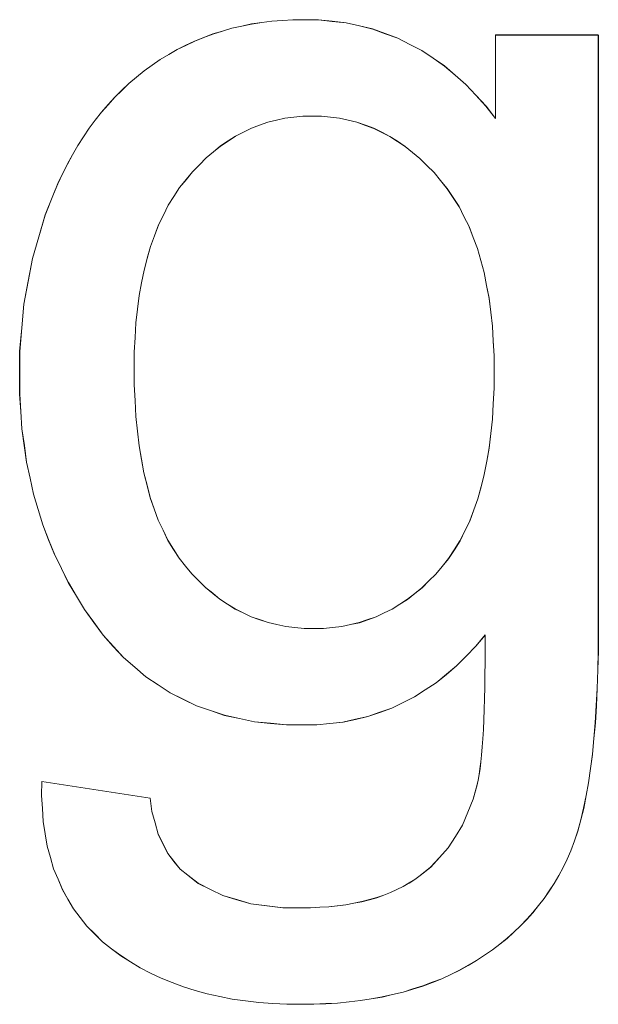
# Model space of a CAD drawing. Extents: x 229 to 926, y 37 to 878.
# Tile 140 of 194: x 357.21 to 358.73, y 828.83 to 831.41. Entities that reach past the tile are written whole.
import ezdxf

# ---------------------------------------------------------------- set-up
doc = ezdxf.new("R2010")
doc.units = 0
doc.layers.get('0').update_dxf_attribs({"lineweight": 13})
doc.layers.add('Beschriftung', color=7, linetype='Continuous', lineweight=25)
doc.layers.add('Beschriftung-A03ENJ5NI0', color=7, linetype='Continuous', lineweight=25)

# ---------------------------------------------------------------- blocks, each defined once
blk = doc.blocks.new('Referenz-A03ENJ5LI0', base_point=(255.7277, 65.704))
at = {"layer": 'Beschriftung', "color": 0, "lineweight": -2}
for p, q in [((357.768, 831.3912), (357.7939, 831.3968)), ((357.7939, 831.3968), (357.8197, 831.4024)), ((357.8197, 831.4024), (357.8465, 831.4061)), ((357.8465, 831.4061), (357.8733, 831.4099)), ((357.8733, 831.4099), (357.901, 831.4118)), ((357.901, 831.4118), (357.9286, 831.4137)), ((357.9286, 831.4137), (357.9573, 831.4137)), ((357.9573, 831.4137), (357.9954, 831.4137)), ((357.9954, 831.4137), (358.0319, 831.4096)), ((358.0319, 831.4096), (358.0684, 831.4055)), ((358.0684, 831.4055), (358.1032, 831.3974)), ((358.1032, 831.3974), (358.138, 831.3893)), ((357.6702, 831.3576), (357.6942, 831.367)), ((357.6942, 831.367), (357.7182, 831.3762)), ((357.7182, 831.3762), (357.7432, 831.3838)), ((357.7432, 831.3838), (357.768, 831.3912)), ((358.138, 831.3893), (358.1712, 831.3772)), ((358.1712, 831.3772), (358.2043, 831.365)), ((358.4607, 831.1545), (358.4607, 831.3736)), ((358.4607, 831.3736), (358.7311, 831.3736)), ((358.7311, 831.3736), (358.7311, 829.8083)), ((357.624, 831.3352), (357.6472, 831.3465)), ((357.6472, 831.3465), (357.6702, 831.3576)), ((358.2043, 831.365), (358.2357, 831.3488)), ((358.2357, 831.3488), (358.2672, 831.3327)), ((357.5798, 831.3091), (357.602, 831.3222)), ((357.602, 831.3222), (357.624, 831.3352)), ((358.2672, 831.3327), (358.297, 831.3124)), ((357.5374, 831.2793), (357.5586, 831.2942)), ((357.5586, 831.2942), (357.5798, 831.3091)), ((358.297, 831.3124), (358.3268, 831.2921)), ((358.3268, 831.2921), (358.3549, 831.2678)), ((357.4975, 831.2464), (357.5175, 831.2628)), ((357.5175, 831.2628), (357.5374, 831.2793)), ((358.3549, 831.2678), (358.383, 831.2436)), ((357.4787, 831.2283), (357.4975, 831.2464)), ((358.383, 831.2436), (358.4094, 831.2152)), ((357.4601, 831.2103), (357.4787, 831.2283)), ((358.4094, 831.2152), (358.4359, 831.1869)), ((357.4252, 831.1711), (357.4426, 831.1906)), ((357.4426, 831.1906), (357.4601, 831.2103)), ((358.4359, 831.1869), (358.4607, 831.1545)), ((357.409, 831.15), (357.4252, 831.1711)), ((357.9543, 831.1602), (357.9309, 831.1576)), ((357.9786, 831.1602), (357.9543, 831.1602)), ((358.0033, 831.1602), (357.9786, 831.1602)), ((358.0272, 831.1575), (358.0033, 831.1602)), ((357.3928, 831.1287), (357.409, 831.15)), ((357.8408, 831.1368), (357.8193, 831.129)), ((357.8624, 831.1446), (357.8408, 831.1368)), ((357.885, 831.1498), (357.8624, 831.1446)), ((357.9075, 831.1551), (357.885, 831.1498)), ((357.9309, 831.1576), (357.9075, 831.1551)), ((358.051, 831.1549), (358.0272, 831.1575)), ((358.0739, 831.1496), (358.051, 831.1549)), ((358.0968, 831.1444), (358.0739, 831.1496)), ((358.1189, 831.1364), (358.0968, 831.1444)), ((358.141, 831.1284), (358.1189, 831.1364)), ((357.3778, 831.1061), (357.3928, 831.1287)), ((357.7779, 831.1081), (357.7582, 831.0952)), ((357.7986, 831.1186), (357.7779, 831.1081)), ((357.8193, 831.129), (357.7986, 831.1186)), ((358.162, 831.1179), (358.141, 831.1284)), ((358.1832, 831.1073), (358.162, 831.1179)), ((357.3493, 831.059), (357.3629, 831.0833)), ((357.3629, 831.0833), (357.3778, 831.1061)), ((357.7384, 831.0822), (357.7196, 831.0666)), ((357.7582, 831.0952), (357.7384, 831.0822)), ((358.2034, 831.0942), (358.1832, 831.1073)), ((358.2237, 831.081), (358.2034, 831.0942)), ((357.3356, 831.0348), (357.3493, 831.059)), ((357.7196, 831.0666), (357.7007, 831.0509)), ((358.243, 831.0651), (358.2237, 831.081)), ((358.2623, 831.0492), (358.243, 831.0651)), ((357.3232, 831.0089), (357.3356, 831.0348)), ((357.6828, 831.0327), (357.6648, 831.0145)), ((357.7007, 831.0509), (357.6828, 831.0327)), ((358.2808, 831.0308), (358.2623, 831.0492)), ((358.2993, 831.0123), (358.2808, 831.0308)), ((357.3108, 830.9831), (357.3232, 831.0089)), ((357.6648, 831.0145), (357.6478, 830.9937)), ((358.3167, 830.9912), (358.2993, 831.0123)), ((357.2996, 830.9557), (357.3108, 830.9831)), ((357.6478, 830.9937), (357.6307, 830.9729)), ((358.3343, 830.97), (358.3167, 830.9912)), ((357.2773, 830.9009), (357.2996, 830.9557)), ((357.6307, 830.9729), (357.6159, 830.9496)), ((358.3496, 830.9464), (358.3343, 830.97)), ((357.6159, 830.9496), (357.601, 830.9263)), ((358.365, 830.9227), (358.3496, 830.9464)), ((357.2605, 830.8437), (357.2773, 830.9009)), ((357.601, 830.9263), (357.5882, 830.9005)), ((358.3781, 830.8965), (358.365, 830.9227)), ((357.5882, 830.9005), (357.5754, 830.8747)), ((358.3913, 830.8702), (358.3781, 830.8965)), ((357.5754, 830.8747), (357.5647, 830.8462)), ((358.4022, 830.8414), (358.3913, 830.8702)), ((357.2439, 830.7863), (357.2605, 830.8437)), ((357.5647, 830.8462), (357.5542, 830.8179)), ((358.4132, 830.8125), (358.4022, 830.8414)), ((357.5542, 830.8179), (357.5456, 830.787)), ((358.422, 830.7812), (358.4132, 830.8125)), ((357.2326, 830.7266), (357.2439, 830.7863)), ((357.5456, 830.787), (357.5371, 830.7561)), ((358.4307, 830.7498), (358.422, 830.7812)), ((357.5371, 830.7561), (357.5307, 830.7227)), ((358.4373, 830.7159), (358.4307, 830.7498)), ((357.2215, 830.6667), (357.2326, 830.7266)), ((357.5307, 830.7227), (357.5243, 830.6893)), ((358.4439, 830.682), (358.4373, 830.7159)), ((357.5243, 830.6893), (357.52, 830.6533)), ((358.4483, 830.6455), (358.4439, 830.682)), ((357.2158, 830.6045), (357.2215, 830.6667)), ((357.52, 830.6533), (357.5158, 830.6174)), ((358.4527, 830.609), (358.4483, 830.6455)), ((357.5158, 830.6174), (357.5136, 830.5789)), ((357.2103, 830.5421), (357.2158, 830.6045)), ((358.4549, 830.5699), (358.4527, 830.609)), ((357.5136, 830.5789), (357.5115, 830.5405)), ((358.457, 830.5309), (358.4549, 830.5699)), ((357.2103, 830.4773), (357.2103, 830.5421)), ((357.5115, 830.5405), (357.5115, 830.4995)), ((358.457, 830.4892), (358.457, 830.5309)), ((357.5115, 830.4995), (357.5115, 830.4549)), ((358.457, 830.4457), (358.457, 830.4892)), ((357.2103, 830.4302), (357.2103, 830.4773)), ((357.5115, 830.4549), (357.5136, 830.4133)), ((358.455, 830.4051), (358.457, 830.4457)), ((357.2133, 830.3848), (357.2103, 830.4302)), ((357.5136, 830.4133), (357.5158, 830.3717)), ((357.2164, 830.3393), (357.2133, 830.3848)), ((358.4528, 830.3645), (358.455, 830.4051)), ((357.5158, 830.3717), (357.52, 830.3331)), ((358.4486, 830.3267), (358.4528, 830.3645)), ((357.2225, 830.2956), (357.2164, 830.3393)), ((357.52, 830.3331), (357.5241, 830.2946)), ((358.4443, 830.289), (358.4486, 830.3267)), ((357.2285, 830.2519), (357.2225, 830.2956)), ((357.5241, 830.2946), (357.5304, 830.2591)), ((358.4379, 830.2542), (358.4443, 830.289)), ((357.5304, 830.2591), (357.5368, 830.2235)), ((357.2377, 830.2097), (357.2285, 830.2519)), ((358.4315, 830.2193), (358.4379, 830.2542)), ((357.2468, 830.1676), (357.2377, 830.2097)), ((357.5368, 830.2235), (357.5452, 830.1909)), ((358.423, 830.1873), (358.4315, 830.2193)), ((357.5452, 830.1909), (357.5536, 830.1584)), ((358.4145, 830.1554), (358.423, 830.1873)), ((357.259, 830.1272), (357.2468, 830.1676)), ((357.5536, 830.1584), (357.5641, 830.1288)), ((358.4038, 830.1262), (358.4145, 830.1554)), ((357.2712, 830.0869), (357.259, 830.1272)), ((357.5641, 830.1288), (357.5747, 830.0993)), ((358.3931, 830.0972), (358.4038, 830.1262)), ((357.5747, 830.0993), (357.5873, 830.0728)), ((357.2865, 830.0482), (357.2712, 830.0869)), ((358.3805, 830.0711), (358.3931, 830.0972)), ((357.3017, 830.0095), (357.2865, 830.0482)), ((357.5873, 830.0728), (357.5999, 830.0463)), ((358.3676, 830.0449), (358.3805, 830.0711)), ((357.5999, 830.0463), (357.6146, 830.0228)), ((357.6146, 830.0228), (357.6293, 829.9994)), ((358.3378, 829.9984), (358.3527, 830.0216)), ((358.3527, 830.0216), (358.3676, 830.0449)), ((357.32, 829.9724), (357.3017, 830.0095)), ((357.6293, 829.9994), (357.6462, 829.9788)), ((358.3208, 829.9779), (358.3378, 829.9984)), ((357.3382, 829.9354), (357.32, 829.9724)), ((357.6462, 829.9788), (357.663, 829.9583)), ((358.3038, 829.9576), (358.3208, 829.9779)), ((357.663, 829.9583), (357.6809, 829.9403)), ((358.2857, 829.9397), (358.3038, 829.9576)), ((357.3596, 829.9), (357.3382, 829.9354)), ((357.6809, 829.9403), (357.6988, 829.9225)), ((357.6988, 829.9225), (357.7177, 829.9071)), ((358.2486, 829.9066), (358.2677, 829.9219)), ((358.2677, 829.9219), (358.2857, 829.9397)), ((357.3809, 829.8646), (357.3596, 829.9)), ((357.7177, 829.9071), (357.7367, 829.8917)), ((358.2296, 829.8913), (358.2486, 829.9066)), ((357.7367, 829.8917), (357.7567, 829.8789)), ((357.7567, 829.8789), (357.7768, 829.8661)), ((358.1895, 829.8658), (358.2096, 829.8786)), ((358.2096, 829.8786), (358.2296, 829.8913)), ((357.4052, 829.831), (357.3809, 829.8646)), ((357.7768, 829.8661), (357.7978, 829.8559)), ((357.7978, 829.8559), (357.8188, 829.8457)), ((357.8188, 829.8457), (357.841, 829.838)), ((358.1251, 829.8379), (358.1473, 829.8455)), ((358.1473, 829.8455), (358.1684, 829.8557)), ((358.1684, 829.8557), (358.1895, 829.8658)), ((357.4296, 829.7973), (357.4052, 829.831)), ((357.841, 829.838), (357.8632, 829.8303)), ((357.8632, 829.8303), (357.8863, 829.8252)), ((357.8863, 829.8252), (357.9096, 829.82)), ((357.9096, 829.82), (357.9339, 829.8175)), ((357.9339, 829.8175), (357.9581, 829.815)), ((357.9581, 829.815), (357.9835, 829.815)), ((357.9835, 829.815), (358.0086, 829.815)), ((358.0086, 829.815), (358.0327, 829.8174)), ((358.0327, 829.8174), (358.0568, 829.82)), ((358.0568, 829.82), (358.08, 829.8251)), ((358.08, 829.8251), (358.103, 829.8302)), ((358.103, 829.8302), (358.1251, 829.8379)), ((357.4564, 829.7678), (357.4296, 829.7973)), ((358.4334, 829.7978), (358.4094, 829.7682)), ((358.4336, 829.7603), (358.4334, 829.7978)), ((358.7311, 829.8083), (358.7311, 829.7555)), ((357.4834, 829.7383), (357.4564, 829.7678)), ((358.4094, 829.7682), (358.3841, 829.7424)), ((357.5128, 829.7131), (357.4834, 829.7383)), ((358.3841, 829.7424), (358.3586, 829.7165)), ((358.4334, 829.7261), (358.4336, 829.7603)), ((358.7311, 829.7555), (358.7298, 829.7064)), ((357.5421, 829.6878), (357.5128, 829.7131)), ((358.3586, 829.7165), (358.3317, 829.6944)), ((358.4332, 829.6919), (358.4334, 829.7261)), ((357.5741, 829.6667), (357.5421, 829.6878)), ((358.3317, 829.6944), (358.3048, 829.6722)), ((358.4328, 829.6609), (358.4332, 829.6919)), ((358.7298, 829.7064), (358.7285, 829.6575)), ((357.6059, 829.6457), (357.5741, 829.6667)), ((358.3048, 829.6722), (358.2764, 829.6537)), ((358.4322, 829.6298), (358.4328, 829.6609)), ((357.6404, 829.6289), (357.6059, 829.6457)), ((358.2481, 829.6353), (358.2182, 829.6205)), ((358.2764, 829.6537), (358.2481, 829.6353)), ((358.7285, 829.6575), (358.7259, 829.6123)), ((357.6748, 829.612), (357.6404, 829.6289)), ((357.7117, 829.5994), (357.6748, 829.612)), ((358.2182, 829.6205), (358.1884, 829.6058)), ((358.4312, 829.6021), (358.4322, 829.6298)), ((358.7259, 829.6123), (358.7233, 829.5672)), ((357.7487, 829.5868), (357.7117, 829.5994)), ((357.7881, 829.5783), (357.7487, 829.5868)), ((358.1257, 829.5836), (358.0929, 829.5763)), ((358.1571, 829.5947), (358.1257, 829.5836)), ((358.1884, 829.6058), (358.1571, 829.5947)), ((358.4303, 829.5744), (358.4312, 829.6021)), ((357.8275, 829.5699), (357.7881, 829.5783)), ((357.8695, 829.5657), (357.8275, 829.5699)), ((357.9114, 829.5615), (357.8695, 829.5657)), ((357.9559, 829.5615), (357.9114, 829.5615)), ((357.9916, 829.5615), (357.9559, 829.5615)), ((358.0258, 829.5652), (357.9916, 829.5615)), ((358.0601, 829.5688), (358.0258, 829.5652)), ((358.0929, 829.5763), (358.0601, 829.5688)), ((358.429, 829.5497), (358.4303, 829.5744)), ((358.7233, 829.5672), (358.7196, 829.5258)), ((358.4277, 829.5251), (358.429, 829.5497)), ((358.426, 829.5038), (358.4277, 829.5251)), ((358.7196, 829.5258), (358.7156, 829.4845)), ((358.4222, 829.4643), (358.4242, 829.4824)), ((358.4242, 829.4824), (358.426, 829.5038)), ((358.7156, 829.4845), (358.7106, 829.447)), ((358.4201, 829.4462), (358.4222, 829.4643)), ((358.4152, 829.4163), (358.4176, 829.4312)), ((358.4176, 829.4312), (358.4201, 829.4462)), ((358.7106, 829.447), (358.7054, 829.4096)), ((357.2675, 829.3762), (357.2683, 829.4129)), ((357.2683, 829.4129), (357.5532, 829.369)), ((358.4025, 829.3663), (358.4123, 829.4046)), ((358.4123, 829.4046), (358.4152, 829.4163)), ((358.7054, 829.4096), (358.699, 829.376)), ((357.2699, 829.3418), (357.2675, 829.3762)), ((358.699, 829.376), (358.6926, 829.3424)), ((357.5532, 829.369), (357.5578, 829.3344)), ((358.3883, 829.3323), (358.4025, 829.3663)), ((357.2721, 829.3075), (357.2699, 829.3418)), ((357.5578, 829.3344), (357.5661, 829.3044)), ((358.3741, 829.2983), (358.3883, 829.3323)), ((358.6926, 829.3424), (358.6849, 829.3126)), ((357.2774, 829.2754), (357.2721, 829.3075)), ((357.5661, 829.3044), (357.5746, 829.2744)), ((358.3555, 829.2685), (358.3741, 829.2983)), ((358.6849, 829.3126), (358.6771, 829.2829)), ((357.2827, 829.2433), (357.2774, 829.2754)), ((357.5746, 829.2744), (357.587, 829.2492)), ((358.6771, 829.2829), (358.6682, 829.2569)), ((357.587, 829.2492), (357.5994, 829.2238)), ((358.3368, 829.2387), (358.3555, 829.2685)), ((358.6682, 829.2569), (358.6592, 829.231)), ((357.2912, 829.2136), (357.2827, 829.2433)), ((357.5994, 829.2238), (357.6157, 829.2033)), ((358.3136, 829.2132), (358.3368, 829.2387)), ((358.6592, 829.231), (358.649, 829.2089)), ((357.2996, 829.1838), (357.2912, 829.2136)), ((357.6157, 829.2033), (357.632, 829.1828)), ((358.2905, 829.1877), (358.3136, 829.2132)), ((358.649, 829.2089), (358.6387, 829.1869)), ((357.3111, 829.1563), (357.2996, 829.1838)), ((357.632, 829.1828), (357.6523, 829.167)), ((358.2629, 829.1664), (358.2905, 829.1877)), ((358.6387, 829.1869), (358.627, 829.166)), ((357.3225, 829.1289), (357.3111, 829.1563)), ((357.6523, 829.167), (357.6796, 829.1455)), ((357.6796, 829.1455), (357.7117, 829.1294)), ((358.2186, 829.1372), (358.2339, 829.1464)), ((358.2339, 829.1464), (358.2492, 829.1557)), ((358.2492, 829.1557), (358.2629, 829.1664)), ((358.6152, 829.1451), (358.602, 829.1254)), ((358.627, 829.166), (358.6152, 829.1451)), ((357.3371, 829.1038), (357.3225, 829.1289)), ((357.7117, 829.1294), (357.7439, 829.1134)), ((358.1671, 829.1145), (358.1852, 829.1212)), ((358.1852, 829.1212), (358.2019, 829.1292)), ((358.2019, 829.1292), (358.2186, 829.1372)), ((358.602, 829.1254), (358.5887, 829.1056)), ((357.3516, 829.0786), (357.3371, 829.1038)), ((357.7439, 829.1134), (357.781, 829.1027)), ((357.781, 829.1027), (357.8182, 829.0919)), ((357.8182, 829.0919), (357.8603, 829.0866)), ((358.0677, 829.0893), (358.0888, 829.0933)), ((358.0888, 829.0933), (358.1098, 829.0973)), ((358.1098, 829.0973), (358.1294, 829.1026)), ((358.1294, 829.1026), (358.1489, 829.1079)), ((358.1489, 829.1079), (358.1671, 829.1145)), ((358.5887, 829.1056), (358.5739, 829.087)), ((357.3692, 829.0558), (357.3516, 829.0786)), ((357.8603, 829.0866), (357.9024, 829.0813)), ((357.9024, 829.0813), (357.9495, 829.0813)), ((357.9495, 829.0813), (357.9749, 829.0813)), ((357.9749, 829.0813), (357.9989, 829.0827)), ((357.9989, 829.0827), (358.0228, 829.0839)), ((358.0228, 829.0839), (358.0452, 829.0866)), ((358.0452, 829.0866), (358.0677, 829.0893)), ((358.5592, 829.0684), (358.543, 829.051)), ((358.5739, 829.087), (358.5592, 829.0684)), ((357.3869, 829.033), (357.3692, 829.0558)), ((358.543, 829.051), (358.5267, 829.0336)), ((357.4076, 829.0125), (357.3869, 829.033)), ((358.5089, 829.0174), (358.4912, 829.0011)), ((358.5267, 829.0336), (358.5089, 829.0174)), ((357.4283, 828.992), (357.4076, 829.0125)), ((357.452, 828.9737), (357.4283, 828.992)), ((358.4912, 829.0011), (358.4719, 828.9859)), ((357.4758, 828.9555), (357.452, 828.9737)), ((358.4527, 828.9708), (358.432, 828.9569)), ((358.4719, 828.9859), (358.4527, 828.9708)), ((357.5014, 828.9395), (357.4758, 828.9555)), ((357.5271, 828.9235), (357.5014, 828.9395)), ((358.4112, 828.943), (358.3889, 828.9301)), ((358.432, 828.9569), (358.4112, 828.943)), ((357.5545, 828.9099), (357.5271, 828.9235)), ((357.5819, 828.8962), (357.5545, 828.9099)), ((358.3667, 828.9173), (358.3432, 828.9062)), ((358.3889, 828.9301), (358.3667, 828.9173)), ((357.6113, 828.8849), (357.5819, 828.8962)), ((357.6406, 828.8735), (357.6113, 828.8849)), ((358.2948, 828.8854), (358.27, 828.8758)), ((358.3197, 828.895), (358.2948, 828.8854)), ((358.3432, 828.9062), (358.3197, 828.895)), ((357.6718, 828.8643), (357.6406, 828.8735)), ((357.703, 828.8552), (357.6718, 828.8643)), ((358.2179, 828.8599), (358.1905, 828.8535)), ((358.2439, 828.8679), (358.2179, 828.8599)), ((358.27, 828.8758), (358.2439, 828.8679)), ((357.736, 828.8484), (357.703, 828.8552)), ((357.7691, 828.8415), (357.736, 828.8484)), ((357.804, 828.837), (357.7691, 828.8415)), ((357.8389, 828.8324), (357.804, 828.837)), ((357.8756, 828.8301), (357.8389, 828.8324)), ((358.0759, 828.8343), (358.0459, 828.8311)), ((358.1058, 828.8375), (358.0759, 828.8343)), ((358.1345, 828.8423), (358.1058, 828.8375)), ((358.1631, 828.8471), (358.1345, 828.8423)), ((358.1905, 828.8535), (358.1631, 828.8471)), ((357.9124, 828.8279), (357.8756, 828.8301)), ((357.951, 828.8279), (357.9124, 828.8279)), ((357.9835, 828.8279), (357.951, 828.8279)), ((358.0147, 828.8295), (357.9835, 828.8279)), ((358.0459, 828.8311), (358.0147, 828.8295))]:
    blk.add_line(p, q, dxfattribs=at)
blk = doc.blocks.new('Referenz-A03ENJ62I0', base_point=(255.7277, 65.7055))
at = {"layer": 'Beschriftung-A03ENJ5NI0', "color": 0, "lineweight": -2}
for p, q in [((357.7681, 831.391), (357.794, 831.3966)), ((357.794, 831.3966), (357.8198, 831.4021)), ((357.8198, 831.4021), (357.8465, 831.4059)), ((357.8465, 831.4059), (357.8733, 831.4096)), ((357.8733, 831.4096), (357.901, 831.4116)), ((357.901, 831.4116), (357.9287, 831.4134)), ((357.9287, 831.4134), (357.9574, 831.4134)), ((357.9574, 831.4134), (357.9954, 831.4134)), ((357.9954, 831.4134), (358.0319, 831.4093)), ((358.0319, 831.4093), (358.0685, 831.4053)), ((358.0685, 831.4053), (358.1033, 831.3972)), ((358.1033, 831.3972), (358.1381, 831.3891)), ((357.6703, 831.3574), (357.6943, 831.3667)), ((357.6943, 831.3667), (357.7183, 831.376)), ((357.7183, 831.376), (357.7432, 831.3835)), ((357.7432, 831.3835), (357.7681, 831.391)), ((358.1381, 831.3891), (358.1712, 831.3769)), ((358.1712, 831.3769), (358.2044, 831.3648)), ((358.4607, 831.1543), (358.4607, 831.3734)), ((358.4607, 831.3734), (358.7312, 831.3734)), ((358.7312, 831.3734), (358.7312, 829.8081)), ((357.6241, 831.335), (357.6472, 831.3462)), ((357.6472, 831.3462), (357.6703, 831.3574)), ((358.2044, 831.3648), (358.2358, 831.3486)), ((358.2358, 831.3486), (358.2672, 831.3324)), ((357.5799, 831.3089), (357.602, 831.3219)), ((357.602, 831.3219), (357.6241, 831.335)), ((358.2672, 831.3324), (358.2971, 831.3122)), ((357.5374, 831.279), (357.5587, 831.294)), ((357.5587, 831.294), (357.5799, 831.3089)), ((358.2971, 831.3122), (358.3269, 831.2919)), ((358.3269, 831.2919), (358.355, 831.2676)), ((357.5175, 831.2626), (357.5374, 831.279)), ((358.355, 831.2676), (358.3831, 831.2433)), ((357.4788, 831.2281), (357.4976, 831.2461)), ((357.4976, 831.2461), (357.5175, 831.2626)), ((358.3831, 831.2433), (358.4095, 831.215)), ((357.4602, 831.2101), (357.4788, 831.2281)), ((358.4095, 831.215), (358.436, 831.1866)), ((357.4252, 831.1709), (357.4426, 831.1904)), ((357.4426, 831.1904), (357.4602, 831.2101)), ((358.436, 831.1866), (358.4607, 831.1543)), ((357.4091, 831.1498), (357.4252, 831.1709)), ((357.9544, 831.16), (357.931, 831.1574)), ((357.9787, 831.16), (357.9544, 831.16)), ((358.0034, 831.16), (357.9787, 831.16)), ((358.0272, 831.1573), (358.0034, 831.16)), ((357.3929, 831.1285), (357.4091, 831.1498)), ((357.8409, 831.1366), (357.8194, 831.1288)), ((357.8625, 831.1443), (357.8409, 831.1366)), ((357.8851, 831.1496), (357.8625, 831.1443)), ((357.9075, 831.1548), (357.8851, 831.1496)), ((357.931, 831.1574), (357.9075, 831.1548)), ((358.051, 831.1547), (358.0272, 831.1573)), ((358.074, 831.1494), (358.051, 831.1547)), ((358.0969, 831.1441), (358.074, 831.1494)), ((358.1189, 831.1362), (358.0969, 831.1441)), ((358.141, 831.1282), (358.1189, 831.1362)), ((357.3779, 831.1059), (357.3929, 831.1285)), ((357.778, 831.1079), (357.7583, 831.0949)), ((357.7987, 831.1184), (357.778, 831.1079)), ((357.8194, 831.1288), (357.7987, 831.1184)), ((358.1621, 831.1177), (358.141, 831.1282)), ((358.1832, 831.1071), (358.1621, 831.1177)), ((357.3493, 831.0588), (357.363, 831.0831)), ((357.363, 831.0831), (357.3779, 831.1059)), ((357.7384, 831.0819), (357.7196, 831.0663)), ((357.7583, 831.0949), (357.7384, 831.0819)), ((358.2034, 831.094), (358.1832, 831.1071)), ((358.2237, 831.0807), (358.2034, 831.094)), ((357.3357, 831.0345), (357.3493, 831.0588)), ((357.7196, 831.0663), (357.7008, 831.0507)), ((358.2431, 831.0649), (358.2237, 831.0807)), ((358.2623, 831.049), (358.2431, 831.0649)), ((357.3233, 831.0087), (357.3357, 831.0345)), ((357.6828, 831.0325), (357.6649, 831.0143)), ((357.7008, 831.0507), (357.6828, 831.0325)), ((358.2808, 831.0306), (358.2623, 831.049)), ((358.2993, 831.0121), (358.2808, 831.0306)), ((357.3109, 830.9828), (357.3233, 831.0087)), ((357.6649, 831.0143), (357.6478, 830.9935)), ((358.3168, 830.9909), (358.2993, 831.0121)), ((357.2996, 830.9555), (357.3109, 830.9828)), ((357.6478, 830.9935), (357.6308, 830.9727)), ((358.3343, 830.9698), (358.3168, 830.9909)), ((357.2774, 830.9007), (357.2996, 830.9555)), ((357.6308, 830.9727), (357.6159, 830.9494)), ((358.3497, 830.9461), (358.3343, 830.9698)), ((357.6159, 830.9494), (357.601, 830.9261)), ((358.365, 830.9225), (358.3497, 830.9461)), ((357.601, 830.9261), (357.5882, 830.9002)), ((358.3782, 830.8963), (358.365, 830.9225)), ((357.2606, 830.8434), (357.2774, 830.9007)), ((357.5882, 830.9002), (357.5755, 830.8744)), ((358.3913, 830.87), (358.3782, 830.8963)), ((357.5755, 830.8744), (357.5648, 830.846)), ((358.4022, 830.8412), (358.3913, 830.87)), ((357.2439, 830.7861), (357.2606, 830.8434)), ((357.5648, 830.846), (357.5542, 830.8177)), ((358.4133, 830.8123), (358.4022, 830.8412)), ((357.5542, 830.8177), (357.5457, 830.7867)), ((358.4221, 830.781), (358.4133, 830.8123)), ((357.2327, 830.7264), (357.2439, 830.7861)), ((357.5457, 830.7867), (357.5372, 830.7558)), ((358.4307, 830.7496), (358.4221, 830.781)), ((357.5372, 830.7558), (357.5308, 830.7225)), ((358.4373, 830.7157), (358.4307, 830.7496)), ((357.2215, 830.6665), (357.2327, 830.7264)), ((357.5308, 830.7225), (357.5244, 830.6891)), ((358.4439, 830.6817), (358.4373, 830.7157)), ((357.5244, 830.6891), (357.5201, 830.6531)), ((358.4483, 830.6452), (358.4439, 830.6817)), ((357.2159, 830.6042), (357.2215, 830.6665)), ((357.5201, 830.6531), (357.5158, 830.6172)), ((358.4527, 830.6087), (358.4483, 830.6452)), ((357.5158, 830.6172), (357.5137, 830.5787)), ((357.2104, 830.5418), (357.2159, 830.6042)), ((358.4549, 830.5697), (358.4527, 830.6087)), ((357.5137, 830.5787), (357.5116, 830.5403)), ((358.457, 830.5307), (358.4549, 830.5697)), ((357.2104, 830.4771), (357.2104, 830.5418)), ((357.5116, 830.5403), (357.5116, 830.4992)), ((358.457, 830.489), (358.457, 830.5307)), ((357.5116, 830.4992), (357.5116, 830.4546)), ((358.457, 830.4455), (358.457, 830.489)), ((357.2104, 830.43), (357.2104, 830.4771)), ((357.5116, 830.4546), (357.5137, 830.4131)), ((358.455, 830.4048), (358.457, 830.4455)), ((357.2134, 830.3846), (357.2104, 830.43)), ((357.5137, 830.4131), (357.5158, 830.3715)), ((357.2164, 830.3391), (357.2134, 830.3846)), ((358.4529, 830.3642), (358.455, 830.4048)), ((357.5158, 830.3715), (357.52, 830.3329)), ((358.4486, 830.3265), (358.4529, 830.3642)), ((357.2226, 830.2953), (357.2164, 830.3391)), ((357.52, 830.3329), (357.5242, 830.2944)), ((358.4444, 830.2887), (358.4486, 830.3265)), ((357.2286, 830.2516), (357.2226, 830.2953)), ((357.5242, 830.2944), (357.5305, 830.2588)), ((358.4379, 830.2539), (358.4444, 830.2887)), ((357.5305, 830.2588), (357.5368, 830.2233)), ((357.2377, 830.2095), (357.2286, 830.2516)), ((358.4315, 830.219), (358.4379, 830.2539)), ((357.2469, 830.1674), (357.2377, 830.2095)), ((357.5368, 830.2233), (357.5452, 830.1907)), ((358.423, 830.1871), (358.4315, 830.219)), ((357.5452, 830.1907), (357.5537, 830.1582)), ((358.4145, 830.1551), (358.423, 830.1871)), ((357.2591, 830.127), (357.2469, 830.1674)), ((357.5537, 830.1582), (357.5642, 830.1286)), ((358.4038, 830.126), (358.4145, 830.1551)), ((357.2713, 830.0867), (357.2591, 830.127)), ((357.5642, 830.1286), (357.5747, 830.0991)), ((358.3932, 830.097), (358.4038, 830.126)), ((357.2865, 830.048), (357.2713, 830.0867)), ((357.5747, 830.0991), (357.5874, 830.0726)), ((358.3805, 830.0708), (358.3932, 830.097)), ((357.3017, 830.0093), (357.2865, 830.048)), ((357.5874, 830.0726), (357.5999, 830.0461)), ((358.3677, 830.0447), (358.3805, 830.0708)), ((357.5999, 830.0461), (357.6147, 830.0226)), ((357.6147, 830.0226), (357.6294, 829.9991)), ((358.3528, 830.0214), (358.3677, 830.0447)), ((357.32, 829.9722), (357.3017, 830.0093)), ((357.6294, 829.9991), (357.6463, 829.9786)), ((358.3209, 829.9777), (358.3378, 829.9981)), ((358.3378, 829.9981), (358.3528, 830.0214)), ((357.3383, 829.9352), (357.32, 829.9722)), ((357.6463, 829.9786), (357.663, 829.958)), ((358.3038, 829.9574), (358.3209, 829.9777)), ((357.663, 829.958), (357.681, 829.9401)), ((358.2858, 829.9395), (358.3038, 829.9574)), ((357.3596, 829.8998), (357.3383, 829.9352)), ((357.681, 829.9401), (357.6988, 829.9223)), ((357.6988, 829.9223), (357.7177, 829.9069)), ((358.2487, 829.9064), (358.2678, 829.9217)), ((358.2678, 829.9217), (358.2858, 829.9395)), ((357.3809, 829.8644), (357.3596, 829.8998)), ((357.7177, 829.9069), (357.7367, 829.8915)), ((358.2297, 829.8911), (358.2487, 829.9064)), ((357.7367, 829.8915), (357.7567, 829.8786)), ((357.7567, 829.8786), (357.7768, 829.8659)), ((358.1895, 829.8656), (358.2096, 829.8784)), ((358.2096, 829.8784), (358.2297, 829.8911)), ((357.4053, 829.8307), (357.3809, 829.8644)), ((357.7768, 829.8659), (357.7979, 829.8556)), ((357.7979, 829.8556), (357.8189, 829.8454)), ((357.8189, 829.8454), (357.8411, 829.8377)), ((358.1252, 829.8376), (358.1474, 829.8453)), ((358.1474, 829.8453), (358.1684, 829.8555)), ((358.1684, 829.8555), (358.1895, 829.8656)), ((357.4297, 829.797), (357.4053, 829.8307)), ((357.8411, 829.8377), (357.8632, 829.8301)), ((357.8632, 829.8301), (357.8864, 829.8249)), ((357.8864, 829.8249), (357.9097, 829.8198)), ((357.9097, 829.8198), (357.9339, 829.8173)), ((357.9339, 829.8173), (357.9581, 829.8147)), ((357.9581, 829.8147), (357.9835, 829.8147)), ((357.9835, 829.8147), (358.0087, 829.8147)), ((358.0087, 829.8147), (358.0328, 829.8172)), ((358.0328, 829.8172), (358.0569, 829.8198)), ((358.0569, 829.8198), (358.08, 829.8249)), ((358.08, 829.8249), (358.1031, 829.83)), ((358.1031, 829.83), (358.1252, 829.8376)), ((357.4565, 829.7676), (357.4297, 829.797)), ((358.4335, 829.7976), (358.4095, 829.768)), ((358.4337, 829.7601), (358.4335, 829.7976)), ((358.7312, 829.8081), (358.7312, 829.7552)), ((357.4834, 829.7381), (357.4565, 829.7676)), ((358.4095, 829.768), (358.3841, 829.7422)), ((357.5128, 829.7129), (357.4834, 829.7381)), ((358.3841, 829.7422), (358.3587, 829.7163)), ((358.4335, 829.7259), (358.4337, 829.7601)), ((358.7312, 829.7552), (358.7298, 829.7062)), ((357.5422, 829.6875), (357.5128, 829.7129)), ((358.3587, 829.7163), (358.3318, 829.6942)), ((358.4333, 829.6916), (358.4335, 829.7259)), ((357.5741, 829.6665), (357.5422, 829.6875)), ((358.3318, 829.6942), (358.3049, 829.672)), ((358.4328, 829.6606), (358.4333, 829.6916)), ((358.7298, 829.7062), (358.7285, 829.6573)), ((357.606, 829.6454), (357.5741, 829.6665)), ((358.3049, 829.672), (358.2765, 829.6535)), ((358.4323, 829.6296), (358.4328, 829.6606)), ((357.6405, 829.6286), (357.606, 829.6454)), ((358.2481, 829.6351), (358.2183, 829.6203)), ((358.2765, 829.6535), (358.2481, 829.6351)), ((358.7285, 829.6573), (358.726, 829.612)), ((357.6748, 829.6118), (357.6405, 829.6286)), ((357.7117, 829.5992), (357.6748, 829.6118)), ((358.2183, 829.6203), (358.1884, 829.6056)), ((358.4313, 829.6018), (358.4323, 829.6296)), ((358.726, 829.612), (358.7234, 829.5669)), ((357.7487, 829.5865), (357.7117, 829.5992)), ((357.7882, 829.5781), (357.7487, 829.5865)), ((358.1257, 829.5834), (358.093, 829.5761)), ((358.1571, 829.5945), (358.1257, 829.5834)), ((358.1884, 829.6056), (358.1571, 829.5945)), ((358.4304, 829.5741), (358.4313, 829.6018)), ((357.8276, 829.5697), (357.7882, 829.5781)), ((357.8695, 829.5655), (357.8276, 829.5697)), ((357.9115, 829.5613), (357.8695, 829.5655)), ((357.9559, 829.5613), (357.9115, 829.5613)), ((357.9917, 829.5613), (357.9559, 829.5613)), ((358.0259, 829.565), (357.9917, 829.5613)), ((358.0602, 829.5686), (358.0259, 829.565)), ((358.093, 829.5761), (358.0602, 829.5686)), ((358.4291, 829.5495), (358.4304, 829.5741)), ((358.7234, 829.5669), (358.7196, 829.5256)), ((358.4277, 829.5249), (358.4291, 829.5495)), ((358.426, 829.5036), (358.4277, 829.5249)), ((358.7196, 829.5256), (358.7157, 829.4842)), ((358.4223, 829.4641), (358.4243, 829.4822)), ((358.4243, 829.4822), (358.426, 829.5036)), ((358.7157, 829.4842), (358.7106, 829.4468)), ((358.4202, 829.446), (358.4223, 829.4641)), ((358.4152, 829.4161), (358.4177, 829.431)), ((358.4177, 829.431), (358.4202, 829.446)), ((358.7106, 829.4468), (358.7055, 829.4093)), ((357.2676, 829.376), (357.2684, 829.4126)), ((357.2684, 829.4126), (357.5533, 829.3688)), ((358.4026, 829.3661), (358.4124, 829.4044)), ((358.4124, 829.4044), (358.4152, 829.4161)), ((358.7055, 829.4093), (358.6991, 829.3758)), ((357.2699, 829.3416), (357.2676, 829.376)), ((358.6991, 829.3758), (358.6927, 829.3421)), ((357.5533, 829.3688), (357.5579, 829.3341)), ((358.3884, 829.3321), (358.4026, 829.3661)), ((357.2721, 829.3072), (357.2699, 829.3416)), ((357.5579, 829.3341), (357.5662, 829.3042)), ((358.3742, 829.2981), (358.3884, 829.3321)), ((358.6927, 829.3421), (358.685, 829.3124)), ((357.2775, 829.2751), (357.2721, 829.3072)), ((357.5662, 829.3042), (357.5747, 829.2742)), ((358.3555, 829.2683), (358.3742, 829.2981)), ((358.685, 829.3124), (358.6772, 829.2826)), ((357.2828, 829.2431), (357.2775, 829.2751)), ((357.5747, 829.2742), (357.5871, 829.2489)), ((358.6772, 829.2826), (358.6682, 829.2567)), ((357.5871, 829.2489), (357.5994, 829.2236)), ((358.3369, 829.2384), (358.3555, 829.2683)), ((358.6682, 829.2567), (358.6593, 829.2308)), ((357.2912, 829.2134), (357.2828, 829.2431)), ((357.5994, 829.2236), (357.6157, 829.2031)), ((358.3137, 829.213), (358.3369, 829.2384)), ((358.6593, 829.2308), (358.6491, 829.2087)), ((357.2996, 829.1836), (357.2912, 829.2134)), ((357.6157, 829.2031), (357.6321, 829.1825)), ((358.2906, 829.1875), (358.3137, 829.213)), ((358.6491, 829.2087), (358.6387, 829.1867)), ((357.3111, 829.1561), (357.2996, 829.1836)), ((357.6321, 829.1825), (357.6524, 829.1667)), ((358.263, 829.1662), (358.2906, 829.1875)), ((358.6387, 829.1867), (358.627, 829.1658)), ((357.3226, 829.1287), (357.3111, 829.1561)), ((357.6524, 829.1667), (357.6796, 829.1453)), ((357.6796, 829.1453), (357.7117, 829.1292)), ((358.2186, 829.1369), (358.234, 829.1462)), ((358.234, 829.1462), (358.2492, 829.1555)), ((358.2492, 829.1555), (358.263, 829.1662)), ((358.6152, 829.1449), (358.602, 829.1252)), ((358.627, 829.1658), (358.6152, 829.1449)), ((357.3371, 829.1036), (357.3226, 829.1287)), ((357.7117, 829.1292), (357.7439, 829.1131)), ((358.1671, 829.1143), (358.1853, 829.121)), ((358.1853, 829.121), (358.202, 829.1289)), ((358.202, 829.1289), (358.2186, 829.1369)), ((358.602, 829.1252), (358.5888, 829.1054)), ((357.3517, 829.0784), (357.3371, 829.1036)), ((357.7439, 829.1131), (357.7811, 829.1025)), ((357.7811, 829.1025), (357.8183, 829.0917)), ((357.8183, 829.0917), (357.8604, 829.0864)), ((358.0678, 829.0891), (358.0888, 829.0931)), ((358.0888, 829.0931), (358.1099, 829.0971)), ((358.1099, 829.0971), (358.1294, 829.1023)), ((358.1294, 829.1023), (358.149, 829.1076)), ((358.149, 829.1076), (358.1671, 829.1143)), ((358.5888, 829.1054), (358.574, 829.0868)), ((357.3693, 829.0556), (357.3517, 829.0784)), ((357.8604, 829.0864), (357.9025, 829.0811)), ((357.9025, 829.0811), (357.9495, 829.0811)), ((357.9495, 829.0811), (357.9749, 829.0811)), ((357.9749, 829.0811), (357.9989, 829.0824)), ((357.9989, 829.0824), (358.0228, 829.0837)), ((358.0228, 829.0837), (358.0453, 829.0864)), ((358.0453, 829.0864), (358.0678, 829.0891)), ((358.5593, 829.0682), (358.543, 829.0508)), ((358.574, 829.0868), (358.5593, 829.0682)), ((357.387, 829.0328), (357.3693, 829.0556)), ((358.543, 829.0508), (358.5267, 829.0334)), ((357.4077, 829.0123), (357.387, 829.0328)), ((358.509, 829.0171), (358.4912, 829.0009)), ((358.5267, 829.0334), (358.509, 829.0171)), ((357.4284, 828.9917), (357.4077, 829.0123)), ((357.452, 828.9734), (357.4284, 828.9917)), ((358.4912, 829.0009), (358.4719, 828.9857)), ((357.4758, 828.9552), (357.452, 828.9734)), ((358.4528, 828.9706), (358.432, 828.9566)), ((358.4719, 828.9857), (358.4528, 828.9706)), ((357.5015, 828.9393), (357.4758, 828.9552)), ((357.5271, 828.9233), (357.5015, 828.9393)), ((358.4112, 828.9427), (358.389, 828.9299)), ((358.432, 828.9566), (358.4112, 828.9427)), ((357.5546, 828.9097), (357.5271, 828.9233)), ((357.582, 828.896), (357.5546, 828.9097)), ((358.3668, 828.9171), (358.3433, 828.9059)), ((358.389, 828.9299), (358.3668, 828.9171)), ((357.6114, 828.8846), (357.582, 828.896)), ((357.6407, 828.8733), (357.6114, 828.8846)), ((358.2949, 828.8852), (358.2701, 828.8755)), ((358.3197, 828.8948), (358.2949, 828.8852)), ((358.3433, 828.9059), (358.3197, 828.8948)), ((357.6719, 828.8641), (357.6407, 828.8733)), ((357.7031, 828.855), (357.6719, 828.8641)), ((358.218, 828.8597), (358.1905, 828.8533)), ((358.244, 828.8677), (358.218, 828.8597)), ((358.2701, 828.8755), (358.244, 828.8677)), ((357.7361, 828.8481), (357.7031, 828.855)), ((357.7692, 828.8413), (357.7361, 828.8481)), ((357.804, 828.8368), (357.7692, 828.8413)), ((357.8389, 828.8322), (357.804, 828.8368)), ((357.8756, 828.8299), (357.8389, 828.8322)), ((358.0759, 828.8341), (358.046, 828.8309)), ((358.1059, 828.8373), (358.0759, 828.8341)), ((358.1345, 828.8421), (358.1059, 828.8373)), ((358.1632, 828.8468), (358.1345, 828.8421)), ((358.1905, 828.8533), (358.1632, 828.8468)), ((357.9124, 828.8277), (357.8756, 828.8299)), ((357.9511, 828.8277), (357.9124, 828.8277)), ((357.9835, 828.8277), (357.9511, 828.8277)), ((358.0147, 828.8293), (357.9835, 828.8277)), ((358.046, 828.8309), (358.0147, 828.8293))]:
    blk.add_line(p, q, dxfattribs=at)

msp = doc.modelspace()

# ---------------------------------------------------------------- block references
at = {"color": 251, "lineweight": 13, "ltscale": 0.13, "true_color": 0x606060}
for name, p in [('Referenz-A03ENJ5LI0', (255.7277, 65.704)), ('Referenz-A03ENJ62I0', (255.7277, 65.7055))]:
    msp.add_blockref(name, p, dxfattribs=at)

doc.saveas('drawing.dxf')
